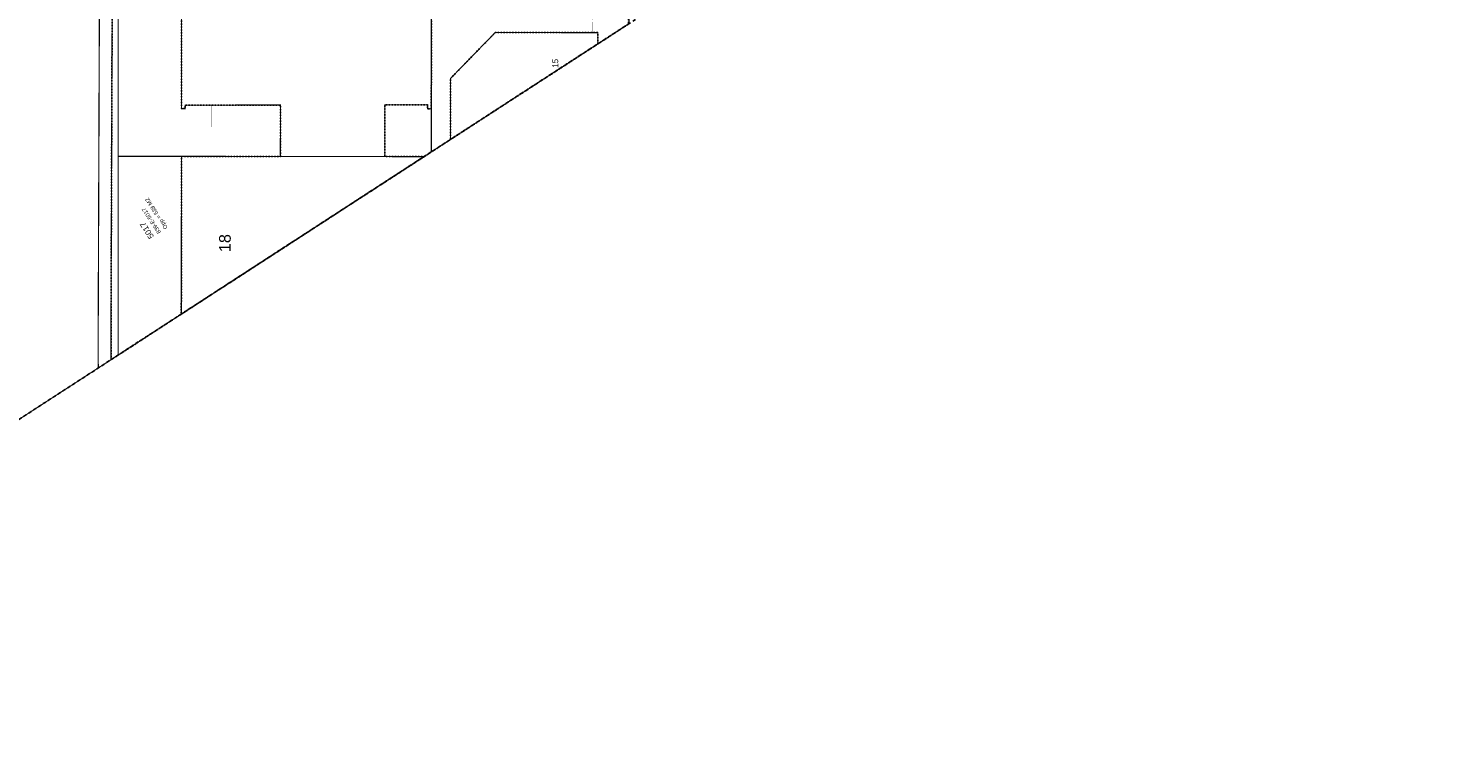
# Model space of a CAD drawing. Header units: millimetres. Extents: x -129091 to 155785, y -48843 to 227918.
# Tile 11 of 18: x 33222 to 155715, y -48774 to 13740. Entities that reach past the tile are written whole.
import ezdxf

# ---------------------------------------------------------------- set-up
doc = ezdxf.new("R2010")
doc.units = ezdxf.units.MM
doc.header["$LTSCALE"] = 100
for name, pattern in [('BORDER', [44.45, 12.7, -6.35, 12.7, -6.35, 0, -6.35]), ('HIDDEN', [5, 2.5, -2.5]), ('HIDDEN2', [2.5, 1, -1.5])]:
    doc.linetypes.add(name, pattern=pattern)
for name, color, linetype in [('T--L9000_PERCEEL', 6, 'BORDER'), ('T--L9020_PAND', 1, 'Continuous'), ('T--L9033_SCHEIDING', 14, 'HIDDEN2'), ('T--L9041_ONBEGROEID', 15, 'HIDDEN2'), ('T--L9041_WEGDEEL', 8, 'Continuous'), ('T--T$1--_ADRES_Huisnummer', 1, 'Continuous'), ('T--T$2--_KADASTRAAL_Code', 7, 'Continuous'), ('T--T$2--_KADASTRAAL_Oppervlak', 7, 'Continuous'), ('T--T9000_PERCEELNUMMER', 7, 'Continuous'), ('X--T$7--_RASTERVERDELING', 8, 'HIDDEN')]:
    doc.layers.add(name, color=color, linetype=linetype)
doc.styles.get("Standard").update_dxf_attribs({"font": 'arial.ttf'})

msp = doc.modelspace()

# ---------------------------------------------------------------- linework, layer by layer
at = {"layer": 'T--L9000_PERCEEL', "const_width": 100, "flags": 128}
for points in [[(40938, -14385), (40943, 2731), (40945, 6895), (40951, 22707), (40958, 42708), (40965, 62704), (40972, 82713), (40988, 126241), (45649, 138541), (52267, 153758), (53320, 156180), (60840, 173469), (54356, 176238), (54012, 176384), (52532, 157296), (43864, 160935), (33980, 137416), (30988, 108756), (30941, 40064), (30864, 18236), (30777, -11753), (30766, -20985), (40938, -14385)], [(40945, 6895), (40943, 2731), (65637, 2707), (67275, 2705), (67903, 3113), (67900, 5270), (67898, 6820), (67914, 22680), (40951, 22707), (40945, 6895)], [(84924, 22785), (83352, 22775), (67914, 22680), (67898, 6820), (67900, 5270), (67903, 3113), (84920, 14155), (84924, 22785)], [(67275, 2705), (65637, 2707), (40943, 2731), (40938, -14385), (67275, 2705)]]:
    msp.add_lwpolyline(points, dxfattribs=at)
at = {"layer": 'T--L9020_PAND', "const_width": 100, "flags": 128}
for points in [[(57293, 2716), (63903, 2709), (63898, 7163), (67579, 7170), (67579, 6820), (67898, 6820), (67914, 22680), (52404, 22696), (49005, 22699), (46404, 22702), (46389, 6837), (46708, 6834), (46708, 7136), (48988, 7140), (51656, 7143), (54914, 7149), (54907, 2718), (57293, 2716)], [(82235, 12414), (82238, 13377), (81769, 13378), (73407, 13396), (69545, 9427), (69552, 4183), (82235, 12414)], [(48993, 2724), (46393, 2726), (46380, -10854), (67274, 2705), (63903, 2709), (57293, 2716), (48993, 2724)]]:
    msp.add_lwpolyline(points, dxfattribs=at)
at = {"layer": 'T--L9033_SCHEIDING', "const_width": 25, "flags": 128}
for points in [[(81818, 16135), (81769, 13378)], [(48993, 2724), (48988, 7140)]]:
    msp.add_lwpolyline(points, dxfattribs=at)
at = {"layer": 'T--L9041_ONBEGROEID', "flags": 128}
for points in [[(62623, 86672), (62523, 86672), (46447, 86688), (46445, 116092), (46446, 117089), (44329, 117098), (44292, 124434), (43346, 124845), (43452, 125150), (40772, 126255), (40744, 126001), (40778, 109731), (40327, -11738), (40330, -14780), (84873, 14125), (84875, 16158), (84881, 22732), (84895, 36129), (84902, 42711), (84915, 56225), (84921, 62733), (84935, 76110), (84942, 82710), (84952, 92764), (84954, 95284), (84955, 96614), (83544, 96587), (83837, 98726), (83496, 98630), (83152, 98545), (82805, 98471), (82457, 98409), (82106, 98358), (81753, 98319), (81401, 98292), (80662, 98271), (79924, 98300), (79190, 98380), (78463, 98511), (77746, 98690), (77044, 98918), (76358, 99193), (75693, 99513), (75051, 99879), (74436, 100288), (73850, 100737), (73295, 101226), (72776, 101751), (72756, 110429), (72750, 113068), (62678, 117096), (62660, 107327), (62623, 86672)], [(67938, 62677), (67922, 46817), (67915, 42681), (67902, 29289), (71683, 29279), (74113, 29273), (74125, 33733), (74445, 33732), (74444, 33402), (81717, 33386), (82254, 33385), (82252, 32359), (82836, 32359), (82832, 28340), (81840, 28342), (81836, 26314), (81635, 26314), (81628, 22729), (74626, 22722), (71666, 22729), (67914, 22740), (67914, 22680), (67898, 6820), (67579, 6820), (67579, 7170), (63898, 7163), (63903, 2709), (67274, 2705), (46380, -10854), (46393, 2726), (48993, 2724), (51638, 2722), (54907, 2718), (54914, 7149), (51656, 7143), (48988, 7140), (46708, 7136), (46708, 6834), (46389, 6837), (46404, 22702), (49005, 22699), (52404, 22696), (52389, 27146), (48989, 27140), (46709, 27136), (46709, 26835), (46390, 26837), (46405, 42702), (49005, 42700), (52905, 42696), (52913, 47142), (49013, 47136), (46731, 47133), (46731, 46831), (46412, 46834), (46428, 62699), (49028, 62697), (67938, 62677)], [(69545, 9427), (73407, 13396), (81769, 13378), (82238, 13377), (82235, 12414), (69552, 4183), (69545, 9427)]]:
    msp.add_lwpolyline(points, dxfattribs=at)
at = {"layer": 'T--L9041_WEGDEEL', "const_width": 100, "flags": 128}
for points in [[(39230, -15493), (39227, -11721), (39678, 109729), (39644, 126061), (39714, 126692), (39874, 128140), (40476, 130143), (41525, 132577), (41812, 133245), (44399, 139156), (59551, 173942), (52903, 176658), (52188, 175027), (38295, 143328), (34782, 135312), (34044, 133403), (33979, 133271), (33911, 133140), (33843, 133011), (33772, 132882), (33700, 132754), (33627, 132628), (33552, 132502), (33105, 131818)], [(39227, -11721), (39230, -15493), (40330, -14780), (40327, -11738), (40778, 109731), (40744, 126001), (40772, 126255), (39714, 126692), (39644, 126061), (39678, 109729), (39227, -11721)], [(32643, 110186), (32657, 109987), (32668, 109788), (32675, 109588), (32679, 109388), (32679, 109188), (32675, 108989), (32669, 108789), (32357, 21943), (32300, -19990), (39230, -15493)]]:
    msp.add_lwpolyline(points, dxfattribs=at)
at = {"layer": 'X--T$7--_RASTERVERDELING', "flags": 128}
msp.add_lwpolyline([(155715, 60096), (46846, 227868), (-120926, 118998), (-12056, -48774), (155715, 60096)], dxfattribs=at)

# ---------------------------------------------------------------- texts
at = {"layer": 'T--T$1--_ADRES_Huisnummer'}
msp.add_text('15', height=500, rotation=89.98009, dxfattribs=at).set_placement((78818, 10347))
at = {"layer": 'T--T$1--_ADRES_Huisnummer', "insert": (50141, -4741), "char_height": 1000, "width": 0.781, "attachment_point": 5, "rotation": 89.98009}
msp.add_mtext('18', dxfattribs=at)
at = {"layer": 'T--T$2--_KADASTRAAL_Code'}
msp.add_text('839-E-5017', height=350, rotation=122.98009, dxfattribs=at).set_placement((44639, -3787))
at = {"layer": 'T--T$2--_KADASTRAAL_Oppervlak'}
msp.add_text('Opp = 539 M2', height=350, rotation=122.98009, dxfattribs=at).set_placement((45227, -3406))
at = {"layer": 'T--T9000_PERCEELNUMMER'}
msp.add_text('5017', height=500, rotation=122.98009, dxfattribs=at).set_placement((44052, -4168))

doc.saveas('drawing.dxf')
